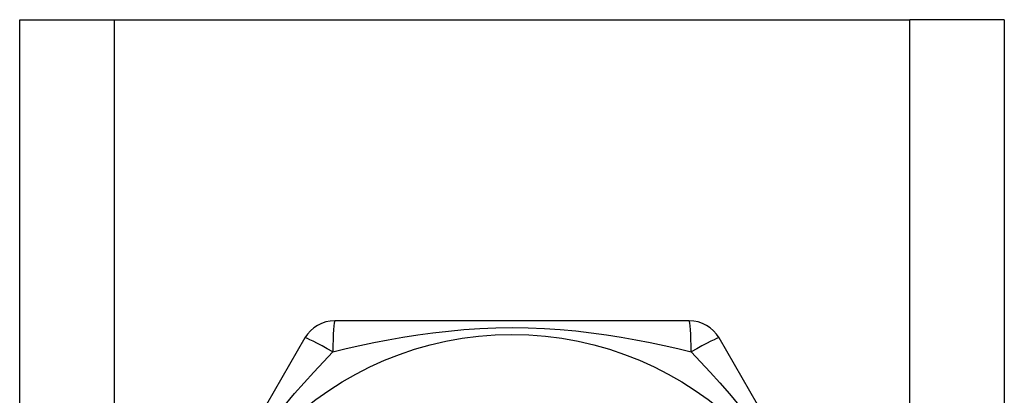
# Model space of a CAD drawing. Header units: inches. Extents: x 2 to 128, y 2 to 83.
# Tile 46 of 100: x 9.153 to 9.89, y 61.72 to 62.001. Entities that reach past the tile are written whole.
import ezdxf

# ---------------------------------------------------------------- set-up
doc = ezdxf.new("R2010")
doc.units = ezdxf.units.IN
doc.header["$LTSCALE"] = 7.686019
doc.header["$MEASUREMENT"] = 0
doc.layers.add('Visible Edges(ANSI)', color=7, linetype='Continuous', lineweight=25)
doc.layers.add('Visible Tangent Edges(ANSI)', color=7, linetype='Continuous', lineweight=25)

msp = doc.modelspace()

# ---------------------------------------------------------------- linework, layer by layer
at = {"layer": 'Visible Edges(ANSI)'}
for p, q in [((9.15344, 62.00136), (9.22399, 62.00136)), ((9.15344, 26.22459), (9.15344, 62.00136)), ((9.22399, 62.00136), (9.81916, 62.00136)), ((9.8897, 62.00136), (9.81916, 62.00136)), ((9.8897, 62.00136), (9.8897, 26.22459)), ((9.65409, 61.77588), (9.38906, 61.77588)), ((9.36672, 61.76298), (9.23421, 61.53346)), ((9.80893, 61.53346), (9.67642, 61.76298))]:
    msp.add_line(p, q, dxfattribs=at)
msp.add_circle((9.52157, 61.52056), 0.245, dxfattribs=at)
for centre, start, end in [((9.38906, 61.75009), 90, 150), ((9.65409, 61.75009), 30, 90)]:
    msp.add_arc(centre, 0.02579, start, end, dxfattribs=at)
at = {"layer": 'Visible Tangent Edges(ANSI)'}
for p, q in [((9.22399, 62.00136), (9.22399, 26.22459)), ((9.81916, 26.22459), (9.81916, 62.00136))]:
    msp.add_line(p, q, dxfattribs=at)
at = {"layer": 'Visible Tangent Edges(ANSI)', "flags": 128}
for points in [[(9.38762, 61.75258), (9.3976, 61.75501), (9.40784, 61.75735), (9.41832, 61.75957), (9.42904, 61.76166), (9.43997, 61.76359), (9.45111, 61.76534), (9.46245, 61.76688), (9.47397, 61.7682), (9.48565, 61.76926), (9.4975, 61.77005), (9.50948, 61.77054), (9.5216, 61.77072), (9.53376, 61.77055), (9.54578, 61.77006), (9.55763, 61.76928), (9.56932, 61.76822), (9.58082, 61.7669), (9.59213, 61.76536), (9.60325, 61.76361), (9.61416, 61.76167), (9.62485, 61.75958), (9.63531, 61.75735), (9.64554, 61.75501), (9.65552, 61.75258)], [(9.35192, 61.7128), (9.35905, 61.72129), (9.36621, 61.7295), (9.37337, 61.73745), (9.38052, 61.74515), (9.38762, 61.75258)], [(9.65552, 61.75258), (9.66262, 61.74515), (9.66977, 61.73745), (9.67694, 61.72947), (9.68411, 61.72123), (9.69125, 61.71272)]]:
    msp.add_lwpolyline(points, dxfattribs=at)
at = {"layer": 'Visible Tangent Edges(ANSI)'}
for centre, major_axis, start_param, end_param in [((9.38906, 61.75009), (0, 0.02579), 0, 1.474012), ((9.65409, 61.75009), (0, 0.02579), 4.809173, 6.283185), ((9.38906, 61.75009), (-0.02233, 0.01289), 4.809173, 6.283185), ((9.65409, 61.75009), (0.02233, 0.01289), 0, 1.474012)]:
    msp.add_ellipse(centre, major_axis=major_axis, ratio=0.056054, start_param=start_param, end_param=end_param, dxfattribs=at)

doc.saveas('drawing.dxf')
